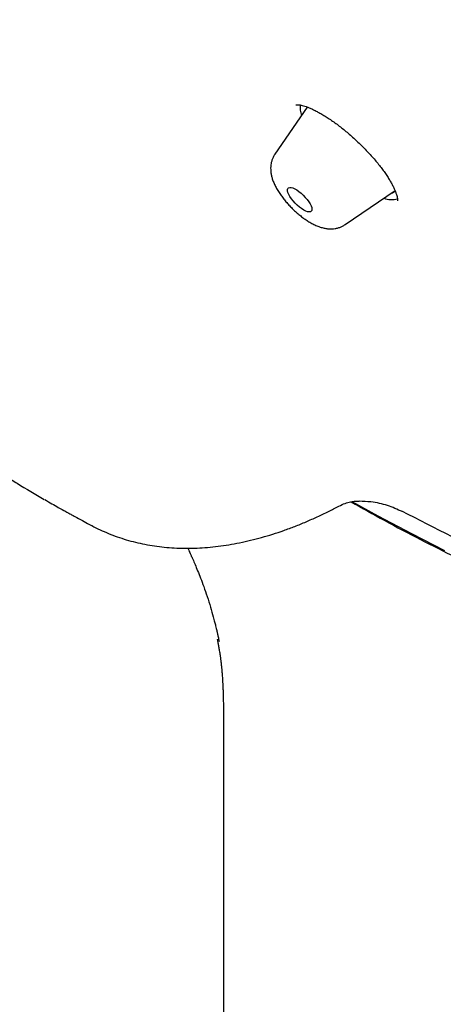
# Model space of a CAD drawing. Header units: millimetres. Extents: x 8 to 789, y 12 to 2370.
# Tile 10 of 85: x 587 to 597, y 725 to 749. Entities that reach past the tile are written whole.
import ezdxf

# ---------------------------------------------------------------- set-up
doc = ezdxf.new("R2010")
doc.units = ezdxf.units.MM

msp = doc.modelspace()

# ---------------------------------------------------------------- linework, layer by layer
at = {"color": 7, "linetype": 'Continuous', "lineweight": 30}
for p, q in [((594.047, 747.236), (593.257, 746.083)), ((594.041, 747.24), (594.031, 747.212)), ((594.981, 744.355), (596.201, 745.186)), ((588.778, 736.972), (588.773, 736.974)), ((591.993, 732.154), (591.993, 634.147))]:
    msp.add_line(p, q, dxfattribs=at)
at = {"color": 7, "linetype": 'Continuous', "lineweight": 30, "flags": 128}
for points in [[(593.694, 745.251), (593.741, 745.231), (593.792, 745.202), (593.845, 745.165), (593.899, 745.121), (593.951, 745.073), (594.001, 745.021), (594.047, 744.968), (594.086, 744.914), (594.119, 744.862), (594.143, 744.813), (594.159, 744.769), (594.164, 744.731), (594.161, 744.701), (594.147, 744.679), (594.125, 744.667), (594.094, 744.664), (594.056, 744.67), (594.012, 744.686), (593.962, 744.711), (593.91, 744.745), (593.856, 744.785), (593.803, 744.831), (593.751, 744.881), (593.704, 744.934), (593.661, 744.988), (593.625, 745.041), (593.596, 745.092), (593.576, 745.139), (593.566, 745.18), (593.565, 745.214), (593.573, 745.24), (593.591, 745.257), (593.618, 745.265), (593.652, 745.263), (593.694, 745.251)], [(597.423, 736.356), (596.612, 736.772), (595.791, 737.208), (595.152, 737.558)]]:
    msp.add_lwpolyline(points, dxfattribs=at)
at = {"color": 7, "linetype": 'Continuous', "lineweight": 30}
for centre, radius, start, end in [((594.535, 747.238), 0.664, 175.7469, 198.5043), ((596.062, 745.315), 0.196, 284.7672, 317.2164), ((596.12, 745.52), 0.554, 249.7091, 284.9591)]:
    msp.add_arc(centre, radius, start, end, dxfattribs=at)
for points, knots in [([(610.244, 757.925), (610.729, 757.123), (611.726, 755.475), (613.019, 753.062), (614.165, 750.687), (615.118, 748.412), (615.874, 746.25), (616.43, 744.215), (616.781, 742.32), (616.925, 740.575), (616.862, 738.992), (616.592, 737.58), (616.116, 736.348), (615.438, 735.304), (614.561, 734.455), (613.492, 733.805), (612.236, 733.358), (610.801, 733.117), (609.197, 733.084), (607.433, 733.259), (605.504, 733.644), (603.418, 734.242), (601.183, 735.059), (598.838, 736.068), (597.192, 736.907), (596.369, 737.327)], [0, 0, 0, 0, 0.041097, 0.084487, 0.127878, 0.171268, 0.214658, 0.258048, 0.301438, 0.344829, 0.388219, 0.431609, 0.474999, 0.51839, 0.56178, 0.60517, 0.64856, 0.69195, 0.735341, 0.778731, 0.822121, 0.866591, 0.911061, 0.95553, 1, 1, 1, 1]), ([(593.767, 747.291), (593.768, 747.291), (593.769, 747.292), (593.785, 747.294), (593.812, 747.294), (593.85, 747.291), (593.898, 747.282), (593.956, 747.268), (594.022, 747.247), (594.096, 747.218), (594.177, 747.182), (594.265, 747.139), (594.359, 747.088), (594.458, 747.03), (594.562, 746.964), (594.669, 746.892), (594.778, 746.813), (594.888, 746.729), (594.998, 746.64), (595.107, 746.548), (595.214, 746.452), (595.319, 746.353), (595.422, 746.252), (595.522, 746.148), (595.618, 746.042), (595.711, 745.936), (595.797, 745.831), (595.877, 745.728), (595.95, 745.627), (596.015, 745.531), (596.072, 745.44), (596.122, 745.353), (596.164, 745.271), (596.199, 745.195), (596.225, 745.126), (596.244, 745.065), (596.256, 745.015), (596.262, 744.976), (596.263, 744.95), (596.261, 744.937), (596.261, 744.937), (596.261, 744.937)], [0, 0, 0, 0, 0.021275, 0.044656, 0.067737, 0.090984, 0.11467, 0.138883, 0.163601, 0.18871, 0.213935, 0.239744, 0.266142, 0.293023, 0.320282, 0.347811, 0.375505, 0.40327, 0.431007, 0.458648, 0.485998, 0.513352, 0.540982, 0.568827, 0.596806, 0.624815, 0.652715, 0.68039, 0.707731, 0.734636, 0.761019, 0.787123, 0.81356, 0.839914, 0.865984, 0.891566, 0.916462, 0.940524, 0.963702, 0.986118, 1, 1, 1, 1]), ([(593.258, 746.082), (593.255, 746.078), (593.236, 746.054), (593.21, 746.002), (593.18, 745.93), (593.161, 745.855), (593.151, 745.778), (593.15, 745.7), (593.157, 745.621), (593.173, 745.538), (593.198, 745.451), (593.235, 745.358), (593.283, 745.261), (593.339, 745.165), (593.403, 745.071), (593.471, 744.98), (593.543, 744.893), (593.619, 744.81), (593.698, 744.73), (593.781, 744.653), (593.866, 744.581), (593.954, 744.514), (594.044, 744.451), (594.138, 744.394), (594.235, 744.343), (594.302, 744.317), (594.335, 744.304)], [0, 0, 0, 0, 0.005576, 0.039812, 0.073667, 0.107475, 0.141639, 0.176679, 0.213289, 0.252384, 0.295029, 0.341907, 0.391976, 0.441723, 0.489742, 0.536238, 0.581689, 0.626513, 0.671057, 0.715622, 0.760419, 0.805769, 0.852074, 0.899864, 0.949855, 1, 1, 1, 1]), ([(594.335, 744.304), (594.354, 744.297), (594.402, 744.281), (594.479, 744.262), (594.565, 744.25), (594.648, 744.248), (594.728, 744.255), (594.806, 744.271), (594.88, 744.298), (594.938, 744.326), (594.969, 744.348), (594.979, 744.355)], [0, 0, 0, 0, 0.0915957, 0.2366284, 0.3686237, 0.492181, 0.6103246, 0.7250528, 0.8376541, 0.9489757, 1, 1, 1, 1]), ([(586.484, 738.291), (586.539, 738.256), (586.684, 738.164), (587.062, 737.933), (587.378, 737.748), (587.599, 737.618)], [0, 0, 0, 0, 0.156969, 0.411339, 1, 1, 1, 1]), ([(587.61, 737.612), (587.669, 737.578), (587.78, 737.514), (587.935, 737.426), (588.067, 737.353), (588.175, 737.292), (588.267, 737.242), (588.384, 737.178), (588.53, 737.099), (588.672, 737.023), (588.752, 736.98), (588.776, 736.968)], [0, 0, 0, 0, 0.154136, 0.287824, 0.401079, 0.493914, 0.5679, 0.637038, 0.793967, 0.940975, 1, 1, 1, 1]), ([(588.77, 736.972), (588.785, 736.964), (588.865, 736.919), (589.018, 736.848), (589.227, 736.758), (589.444, 736.679), (589.666, 736.61), (589.894, 736.551), (590.126, 736.503), (590.362, 736.465), (590.602, 736.438), (590.846, 736.422), (591.095, 736.417), (591.347, 736.422), (591.603, 736.438), (591.863, 736.465), (592.126, 736.503), (592.391, 736.552), (592.659, 736.612), (592.93, 736.682), (593.201, 736.763), (593.473, 736.854), (593.746, 736.955), (594.02, 737.066), (594.295, 737.189), (594.562, 737.316), (594.738, 737.408), (594.822, 737.452)], [0, 0, 0, 0, 0.008768, 0.048778, 0.088773, 0.129128, 0.169782, 0.210619, 0.251518, 0.292322, 0.332852, 0.37405, 0.415258, 0.456592, 0.49811, 0.539865, 0.581961, 0.6235, 0.665726, 0.708101, 0.750432, 0.792528, 0.834229, 0.876694, 0.918962, 0.961251, 1, 1, 1, 1]), ([(594.824, 737.453), (594.875, 737.477), (594.969, 737.521), (595.101, 737.556), (595.203, 737.571), (595.274, 737.575), (595.306, 737.574), (595.318, 737.574)], [0, 0, 0, 0, 0.300883, 0.55414, 0.758226, 0.912815, 1, 1, 1, 1]), ([(595.125, 737.558), (595.397, 737.405), (596.271, 736.912), (597.706, 736.182), (599.431, 735.358), (600.536, 734.896), (601.09, 734.665)], [0, 0, 0, 0, 0.130487, 0.419413, 0.709159, 1, 1, 1, 1]), ([(596.375, 737.317), (596.259, 737.37), (596.032, 737.475), (595.662, 737.559), (595.416, 737.568), (595.318, 737.571)], [0, 0, 0, 0, 0.38396, 0.754209, 1, 1, 1, 1]), ([(591.118, 736.419), (591.121, 736.413), (591.133, 736.387), (591.153, 736.344), (591.179, 736.286), (591.208, 736.222), (591.248, 736.132), (591.3, 736.012), (591.364, 735.859), (591.436, 735.679), (591.515, 735.469), (591.597, 735.231), (591.675, 734.984), (591.721, 734.817), (591.742, 734.739)], [0, 0, 0, 0, 0.009653, 0.040773, 0.068249, 0.105263, 0.15208, 0.227643, 0.320035, 0.429442, 0.556078, 0.700023, 0.861169, 1, 1, 1, 1]), ([(591.744, 734.735), (591.755, 734.694), (591.775, 734.621), (591.799, 734.527), (591.815, 734.458), (591.827, 734.407), (591.837, 734.365), (591.846, 734.327), (591.854, 734.29), (591.864, 734.245), (591.874, 734.193), (591.882, 734.155), (591.886, 734.135)], [0, 0, 0, 0, 0.180662, 0.319988, 0.418483, 0.49763, 0.568293, 0.627513, 0.692912, 0.768004, 0.873218, 1, 1, 1, 1]), ([(591.842, 734.187), (591.842, 734.186), (591.843, 734.185), (591.845, 734.173), (591.851, 734.146), (591.859, 734.102), (591.867, 734.055), (591.877, 734.001), (591.884, 733.962), (591.892, 733.909), (591.9, 733.86), (591.906, 733.82), (591.911, 733.79), (591.915, 733.762), (591.919, 733.73), (591.924, 733.694), (591.928, 733.66), (591.932, 733.628), (591.936, 733.593), (591.941, 733.554), (591.945, 733.514), (591.948, 733.479), (591.952, 733.444), (591.955, 733.401), (591.959, 733.357), (591.963, 733.306), (591.967, 733.248), (591.971, 733.176), (591.975, 733.099), (591.98, 733.011), (591.983, 732.912), (591.987, 732.816), (591.989, 732.73), (591.99, 732.663), (591.992, 732.594), (591.993, 732.515), (591.994, 732.417), (591.995, 732.294), (591.995, 732.202), (591.995, 732.152)], [0, 0, 0, 0, 0.00931, 0.017693, 0.025444, 0.038127, 0.050171, 0.064433, 0.086326, 0.113984, 0.145565, 0.164914, 0.179235, 0.194579, 0.213549, 0.235063, 0.257343, 0.2749, 0.292208, 0.324179, 0.350682, 0.370662, 0.392766, 0.42286, 0.453583, 0.479271, 0.520164, 0.56114, 0.603706, 0.644749, 0.693283, 0.743302, 0.775244, 0.803269, 0.828718, 0.859532, 0.897269, 0.944024, 1, 1, 1, 1])]:
    msp.add_open_spline(points, degree=3, knots=knots, dxfattribs=at)

doc.saveas('drawing.dxf')
